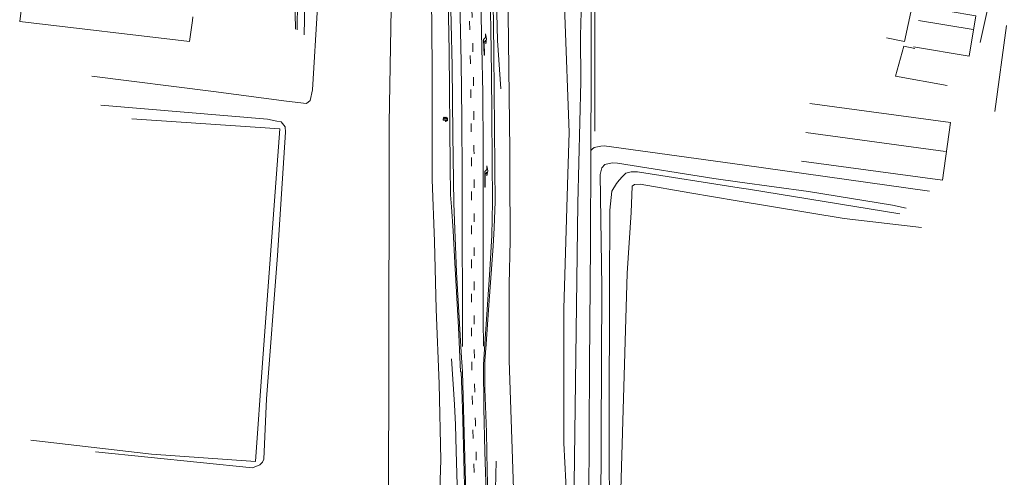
# Model space of a CAD drawing. Extents: x 177628 to 188968, y 384226 to 390673.
# Tile 2 of 256: x 177730 to 178076, y 386674 to 386835. Entities that reach past the tile are written whole.
import ezdxf

# ---------------------------------------------------------------- set-up
doc = ezdxf.new("R2010")
doc.units = 0
doc.linetypes.add('VW-3-9_STREEP', pattern=[12, 3, -9])
for name, color, linetype, lineweight in [('1220', 253, 'Continuous', 13), ('2403', 253, 'Continuous', 13), ('B-AF-HEKW-GD', 253, 'HEKWERK', 13), ('B-AF-HOUT-GD', 253, 'HOUTWAL', 13), ('B-GB-BOUW-GD', 14, 'Continuous', 13), ('B-GB-NOKL-GD', 14, 'Continuous', 13), ('B-GL-RAIL-GD', 253, 'GELEIDERAIL', 13), ('B-MK-ASSTRP-GD', 253, 'VW-3-9_STREEP', 13), ('B-MK-PIJL-GD', 253, 'Continuous', 13), ('B-MK-STRP-GD', 253, 'Continuous', 13), ('B-TR-SLOO-GD', 253, 'Continuous', 13), ('B-TR-TALB-GD', 253, 'Continuous', 13), ('B-TR-TALO-GD', 253, 'Continuous', 13), ('B-VH-HFDR-GD', 8, 'Continuous', 13), ('B-VH-ONVH-GD', 253, 'Continuous', 13), ('B-VH-OVRG-GD', 8, 'Continuous', 13), ('B-VH-UITV-GD', 8, 'Continuous', 13)]:
    doc.layers.add(name, color=color, linetype=linetype, lineweight=lineweight)
doc.linetypes.add('GELEIDERAIL', pattern='A,28,-5,[107,ProvincieNB.shx,S=1,R=0,X=0,Y=0],-5', length=38)
doc.linetypes.add('HEKWERK', pattern='A,7,-1.5,[1,ProvNB.shx,S=0.75,R=0,X=0,Y=0],-1.5', length=10)
doc.linetypes.add('HOUTWAL', pattern='A,8,-1,[1,ProvNB.shx,S=0.75,R=45,X=0,Y=0],-1,8,-1,[4,ProvNB.shx,S=0.75,R=0,X=0,Y=0],-1', length=20)

# ---------------------------------------------------------------- blocks, each defined once
blk = doc.blocks.new('1220_1220', base_point=(177627.545238, 385871.174588))
at = {"layer": '1220'}
blk.add_polyline3d([(177627.545238, 385871.174588, 0), (177627.545238, 385871.249588, 0), (177632.995238, 385871.249588, 0), (177633.745238, 385870.499588, 0), (177635.045238, 385870.499588, 0), (177633.245238, 385870.199588, 0), (177631.545238, 385870.499588, 0), (177632.745238, 385870.499588, 0), (177632.145238, 385871.099588, 0), (177627.545238, 385871.099588, 0)], close=True, dxfattribs=at)
blk = doc.blocks.new('2403_2403', base_point=(178167.314098, 386775.4))
at = {"layer": '2403'}
blk.add_polyline3d([(178167.564098, 386774.65, 0), (178167.564098, 386775.15, 0), (178167.814098, 386775.15, 0), (178168.064098, 386774.9, 0), (178168.064098, 386775.9, 0), (178167.814098, 386775.65, 0), (178167.309872, 386775.65, 0), (178166.564098, 386775.65, 0), (178166.564098, 386775.15, 0), (178167.314098, 386775.15, 0), (178167.314098, 386774.65, 0)], close=True, dxfattribs=at)
for centre in [(178166.930077, 386775.884344), (178167.436985, 386775.884344)]:
    blk.add_arc(centre, 0.266599, 298.476383, 241.523617, dxfattribs=at)

msp = doc.modelspace()

# ---------------------------------------------------------------- linework, layer by layer
at = {"layer": 'B-AF-HEKW-GD', "flags": 128}
for points in [[(177932.107, 386795.702), (177932.056, 386833.464), (177931.863, 386871.957), (177953.759, 386869.489), (177985.756, 386865.585), (178022.362, 386861.191), (178028.81, 386860.392)], [(178056.177, 386811.757), (178037.977, 386815.011), (178040.884, 386825.607), (178044.786, 386824.723)], [(177768.961, 386799.972), (177821.124, 386796.422), (177814.972, 386713.942), (177812.578, 386679.227), (177775.943, 386681.869), (177733.462, 386686.69)]]:
    msp.add_lwpolyline(points, dxfattribs=at)
at = {"layer": 'B-AF-HOUT-GD', "flags": 128}
for points in [[(177867.255, 386895.823), (177839.818, 386897.921), (177837.863, 386897.964), (177836.152, 386897.296), (177835.173, 386894.75), (177834.479, 386889.75), (177834.456, 386876.909), (177834.386, 386839.383), (177832.69, 386810.177), (177831.846, 386806.395), (177830.493, 386805.336), (177823.463, 386806.255), (177797.76, 386809.613), (177754.971, 386815.031)], [(177758.084, 386804.782), (177816.769, 386799.886), (177820.133, 386799.226), (177821.616, 386798.953), (177822.958, 386797.165), (177823.131, 386795.332), (177820.304, 386751.787), (177816.472, 386701.304), (177815.443, 386680.004), (177814.989, 386679.009), (177814.039, 386678.012), (177811.51, 386677.024), (177756.193, 386682.658)]]:
    msp.add_lwpolyline(points, dxfattribs=at)
at = {"layer": 'B-GB-BOUW-GD', "flags": 128}
for points in [[(177826.697, 386831.646), (177825.324, 386892.038)], [(177732.391, 386858.036), (177729.519, 386834.33), (177789.352, 386827.268), (177790.324, 386834.667), (177790.493, 386835.972)], [(178037.523, 386840.66), (178043.744, 386839.273), (178041.096, 386827.189), (178034.8, 386828.55)], [(178046.728, 386839.566), (178066.281, 386836.312), (178063.943, 386822.11), (178044.328, 386825.352)], [(178007.733, 386805.354), (178057.345, 386798.648), (178054.493, 386778.332), (178004.863, 386785.06)]]:
    msp.add_lwpolyline(points, dxfattribs=at)
at = {"layer": 'B-GB-NOKL-GD', "flags": 128}
for points in [[(178046.064, 386834.66), (178065.28, 386831.513)], [(178006.366, 386795.148), (178055.597, 386788.47)]]:
    msp.add_lwpolyline(points, dxfattribs=at)
at = {"layer": 'B-GL-RAIL-GD', "flags": 128}
for points in [[(177899.019, 386810.621), (177897.846, 386827.634), (177897.275, 386846.949), (177896.347, 386882.976)], [(177881.617, 386715.411), (177882.605, 386699.3), (177882.954, 386692.106), (177883.217, 386683.028), (177883.597, 386670.875), (177884.111, 386653.611), (177884.85, 386633.407)], [(177897.748, 386629.875), (177897.318, 386643.785), (177897.114, 386651.975), (177897.04, 386662.123), (177897.12, 386669.442), (177897.295, 386679.379)]]:
    msp.add_lwpolyline(points, dxfattribs=at)
at = {"layer": 'B-MK-ASSTRP-GD', "flags": 128}
for points in [[(177851.207, 387396.711), (177852.073, 387390.991), (177854.639, 387373.603), (177856.254, 387362.398), (177856.523, 387360.449), (177857.889, 387350.549), (177859.25, 387340.46), (177860.521, 387330.379), (177863.18, 387308.491), (177864.571, 387296.831), (177866.081, 387282.945), (177867.444, 387270.123), (177868.95, 387254.29), (177869.696, 387246.443), (177870.639, 387235.754), (177871.885, 387220.725), (177872.65, 387211.092), (177874.195, 387190.141), (177874.92, 387179.951), (177875.67, 387168.927), (177876.338, 387158.527), (177876.561, 387154.917), (177876.914, 387149.208), (177878.183, 387128.482), (177878.829, 387117.503), (177879.429, 387106.31), (177880.222, 387091.168), (177880.752, 387080.065), (177881.427, 387062.54), (177881.485, 387061.02), (177881.647, 387056.78), (177882.021, 387046.483), (177882.322, 387038.001), (177882.658, 387027.907), (177882.984, 387018.523), (177883.348, 387007.554), (177883.796, 386993.086), (177884.158, 386980.467), (177884.572, 386966.56), (177884.689, 386961.897), (177884.981, 386950.156), (177885.529, 386930.815), (177885.855, 386917.351), (177886.399, 386895.521), (177886.573, 386888.587), (177886.753, 386881.413), (177887.059, 386869.118), (177887.337, 386859.236), (177887.429, 386855.126), (177887.584, 386848.298), (177887.83, 386838.286), (177888.09, 386828.397), (177888.239, 386819.629), (177888.314, 386813.96), (177888.479, 386799.94), (177888.584, 386785.053), (177888.644, 386771.862), (177888.639, 386760.045), (177888.63, 386755.138), (177888.616, 386747.789), (177888.616, 386736.21), (177888.66, 386724.53), (177888.741, 386713.279), (177888.871, 386702.339), (177889.084, 386693.122), (177889.347, 386681.599), (177889.676, 386670.652), (177889.982, 386659.084), (177890.296, 386648.008), (177890.725, 386632.879), (177890.756, 386631.79), (177891.53, 386604.715), (177891.542, 386604.292), (177891.86, 386594.707), (177892.186, 386583.988), (177892.628, 386572.547), (177893.089, 386561.271), (177893.375, 386555.205), (177894.132, 386539.11), (177894.526, 386531.648), (177895.11, 386521.074), (177895.979, 386507.253), (177896.098, 386505.363), (177896.871, 386493.553), (177897.741, 386481.805), (177899.12, 386465.035), (177899.971, 386455.386), (177900.134, 386453.537), (177901.115, 386443.743), (177902.632, 386428.646), (177904.106, 386414.98), (177905.481, 386402.817), (177906.945, 386390.065), (177908.38, 386378.098), (177909.864, 386366.466), (177911.246, 386356.009), (177911.603, 386353.302), (177915.412, 386325.716), (177917.61, 386310.165), (177919.533, 386296.871)], [(177920.43, 386297.176), (177918.53, 386310.125), (177916.332, 386325.676), (177912.524, 386353.262), (177912.145, 386356.129), (177910.784, 386366.426), (177909.301, 386378.058), (177907.865, 386390.024), (177906.401, 386402.777), (177905.027, 386414.939), (177903.553, 386428.605), (177902.035, 386443.703), (177901.054, 386453.497), (177900.881, 386455.468), (177900.04, 386464.994), (177898.661, 386481.765), (177897.792, 386493.513), (177897.018, 386505.323), (177896.893, 386507.308), (177896.03, 386521.033), (177895.446, 386531.608), (177895.053, 386539.07), (177894.291, 386555.248), (177894.01, 386561.231), (177893.549, 386572.507), (177893.106, 386583.948), (177892.78, 386594.667), (177892.462, 386604.252), (177892.456, 386604.473), (177891.682, 386631.536), (177891.645, 386632.839), (177891.216, 386647.968), (177890.902, 386659.043), (177890.596, 386670.612), (177890.267, 386681.559), (177890.005, 386693.082), (177889.791, 386702.298), (177889.662, 386713.239), (177889.567, 386727.215), (177889.544, 386739.193), (177889.564, 386752.47), (177889.567, 386755.141), (177889.578, 386765.703), (177889.546, 386776.114), (177889.51, 386789.09), (177889.462, 386802.492), (177889.259, 386816.267), (177888.97, 386830.395), (177888.653, 386844.599), (177888.406, 386855.156), (177888.294, 386859.922), (177887.952, 386872.662), (177887.608, 386886.471), (177887.558, 386888.467), (177887.205, 386902.505), (177886.615, 386924.69), (177885.847, 386951.021), (177885.509, 386961.797), (177885.334, 386967.383), (177884.81, 386984.344), (177884.285, 386999.206), (177883.825, 387013.327), (177883.479, 387023.961), (177883.014, 387035.648), (177882.54, 387049.257), (177882.112, 387061.044), (177882.039, 387063.057), (177881.367, 387080.35), (177880.772, 387093.236), (177880.022, 387107.097), (177879.334, 387119.431), (177878.627, 387131.586), (177877.736, 387145.912), (177877.193, 387154.954), (177877.078, 387156.866), (177876.457, 387166.08), (177875.762, 387177.018), (177875.125, 387186.27), (177874.385, 387196.429), (177873.272, 387211.12), (177872.437, 387221.7), (177871.453, 387233.975), (177870.272, 387247.082), (177869.562, 387254.347), (177869.214, 387257.898), (177868.055, 387270.126), (177866.734, 387282.982), (177865.558, 387293.638), (177864.493, 387303.154), (177863.439, 387311.981), (177861.471, 387327.634), (177860.322, 387336.922), (177859.012, 387346.73), (177857.608, 387357.325), (177857.153, 387360.54), (177855.761, 387370.363), (177854.073, 387381.856), (177851.856, 387396.559)]]:
    msp.add_lwpolyline(points, dxfattribs=at)
at = {"layer": 'B-MK-STRP-GD', "flags": 128}
for points in [[(177880.112, 386889.376), (177880.539, 386873.075), (177881.171, 386848.735), (177881.781, 386818.597), (177882.079, 386794.418), (177882.396, 386770.185), (177883.39, 386745.978), (177884.799, 386721.709), (177885.139, 386715.761), (177885.36, 386712.718)], [(177883.32, 386888.984), (177883.34, 386888.166), (177883.743, 386872.316), (177884.117, 386855.027), (177884.177, 386852.216), (177884.588, 386836.184), (177884.96, 386820.106), (177885.205, 386800.134), (177885.311, 386780.136), (177885.385, 386759.953), (177885.392, 386755.129), (177885.413, 386740.126), (177885.425, 386719.771)], [(177892.826, 386719.894), (177892.768, 386729.084), (177892.781, 386740.956), (177892.789, 386755.15), (177892.79, 386757.148), (177892.749, 386772.998), (177892.699, 386789.217), (177892.581, 386809.098), (177892.255, 386825.118), (177891.955, 386841.271), (177891.632, 386855.253), (177891.587, 386857.202), (177891.222, 386873.331), (177890.851, 386888.065)], [(177894.017, 386887.678), (177894.085, 386885.499), (177894.312, 386873.627), (177894.76, 386858.403), (177895.153, 386843.501), (177895.402, 386831.606), (177895.701, 386815.857), (177895.823, 386801.109), (177895.951, 386785.418), (177895.976, 386770.671), (177895.779, 386758.827), (177895.064, 386746.818), (177894.229, 386734.55), (177893.4, 386722.499), (177892.87, 386713.448), (177892.85, 386713.101)], [(177885.36, 386712.718), (177885.417, 386710.793), (177886.436, 386676.308), (177886.991, 386655.22), (177887.478, 386637.25), (177887.619, 386632.649)], [(177894.823, 386630.676), (177894.712, 386634.426), (177894.192, 386652.364), (177893.865, 386664.625), (177893.332, 386682.786), (177892.943, 386698.063), (177892.85, 386713.101)]]:
    msp.add_lwpolyline(points, dxfattribs=at)
at = {"layer": 'B-TR-SLOO-GD', "flags": 128}
for points in [[(177929.995, 386664.99), (177930.174, 386713.388), (177930.51, 386755.615), (177930.662, 386788.434), (177930.79, 386815.8), (177930.75, 386852.628)], [(177927.411, 386842.042), (177927.061, 386829.242), (177927.17, 386813.19), (177926.125, 386770.107), (177924.713, 386662.401)]]:
    msp.add_lwpolyline(points, dxfattribs=at)
at = {"layer": 'B-TR-TALB-GD', "flags": 128}
for points in [[(177876.842, 386885.714), (177875.221, 386885.48), (177874.76, 386885.17), (177874.228, 386884.725), (177873.907, 386883.932), (177874.419, 386855.386), (177874.821, 386818.344), (177874.819, 386780.364), (177874.818, 386778.575), (177875.543, 386756.773), (177876.169, 386732.884), (177877.299, 386706.577), (177877.87, 386679.802), (177877.269, 386661.938)], [(177897.185, 386882.945), (177897.526, 386882.938), (177898.726, 386882.915), (177899.166, 386882.698), (177899.768, 386882.094), (177900.044, 386881.626), (177900.232, 386879.844), (177901.477, 386846.601), (177902.09, 386788.916), (177902.131, 386781.113), (177902.257, 386756.996), (177901.86, 386741.671), (177901.876, 386714.844), (177902.841, 386687.107), (177903.779, 386659.072), (177904.727, 386641.447), (177903.869, 386639.014), (177903.142, 386638.374), (177901.67, 386637.973), (177898.842, 386637.689)], [(178018.665, 386613.065), (178015.532, 386612.089), (178012.911, 386611.561), (178011.431, 386611.669), (177978.513, 386620.232), (177940.552, 386629.511), (177934.825, 386631.367), (177934.27, 386631.54), (177933.659, 386632.461), (177933.507, 386633.069), (177933.464, 386634.305), (177934.125, 386661.494), (177934.577, 386740.801), (177933.971, 386780.382), (177934.475, 386782.769), (177935.552, 386783.851), (177938.114, 386784.502), (177939.991, 386784.317), (177973.929, 386778.968), (177983.102, 386777.698), (178007.309, 386774.346), (178036.886, 386769.621)], [(178039.483, 386766.475), (177986.13, 386775.177), (177982.905, 386775.68), (177947.126, 386781.267), (177944.808, 386781.27), (177942.952, 386780.803), (177941.779, 386779.711), (177940.613, 386778.415), (177939.649, 386777.253), (177938.035, 386774.474), (177937.332, 386767.764), (177937.218, 386739.634), (177937.13, 386693.383), (177937.256, 386651.675)], [(178036.886, 386769.621), (178041.716, 386768.545)]]:
    msp.add_lwpolyline(points, dxfattribs=at)
at = {"layer": 'B-TR-TALO-GD', "flags": 128}
for points in [[(177881.855, 386633.177), (177870.456, 386637.489), (177868.794, 386638.518), (177867.131, 386639.547), (177865.265, 386641.708), (177863.302, 386645.59), (177859.399, 386659.955), (177859.594, 386780.388), (177859.623, 386798.424), (177860.376, 386838.763), (177859.047, 386863.521), (177861.142, 386889.618), (177864.327, 386893.573), (177867.255, 386895.823), (177871.206, 386897.369), (177874.634, 386897.091)], [(177922.949, 386651.574), (177921.151, 386685.669), (177921.137, 386733.143), (177922.574, 386780.493), (177923.021, 386795.191), (177921.478, 386836.541), (177920.226, 386883.686), (177919.357, 386885.037), (177918.134, 386886.426), (177916.266, 386887.738), (177913.94, 386888.418), (177911.757, 386888.977), (177907.432, 386890.448), (177904.711, 386891.833), (177903.422, 386892.617), (177900.907, 386893.687), (177899.241, 386894.03), (177898.566, 386894.097)], [(177930.784, 386788.926), (177930.662, 386788.434)], [(177931.88, 386789.865), (177931.166, 386789.253), (177930.784, 386788.926)], [(178049.888, 386774.534), (177983.942, 386783.727), (177935.409, 386790.493), (177934.127, 386790.343), (177931.88, 386789.865)], [(178017.318, 386620.646), (178013.072, 386618.855), (178011.574, 386618.397), (178010.358, 386618.277), (178008.329, 386618.502), (177941.61, 386635.212), (177940.803, 386635.465), (177940.239, 386635.952), (177940.134, 386636.385), (177940.258, 386636.924), (177941.779, 386689.437), (177943.503, 386745.594), (177944.807, 386766.953), (177945.237, 386776.264), (177946.087, 386776.813), (177948.014, 386776.985), (177965.54, 386773.915), (177982.144, 386771.135), (178019.878, 386764.817), (178047.133, 386761.73)]]:
    msp.add_lwpolyline(points, dxfattribs=at)
at = {"layer": 'B-VH-HFDR-GD', "flags": 128}
for points in [[(177895.341, 386630.534), (177895.279, 386632.43), (177894.467, 386663.484), (177894.142, 386675.887), (177893.91, 386689.606), (177893.35, 386704.881), (177893.291, 386713.563), (177893.377, 386714.668), (177893.834, 386720.534), (177894.657, 386732.647), (177896.237, 386755.156), (177896.636, 386761.543), (177896.913, 386770.82), (177896.851, 386782.333), (177896.704, 386797.225), (177896.653, 386809.415), (177896.447, 386823.432), (177896.238, 386841.157), (177895.684, 386862.51), (177895.43, 386880.141), (177895.43, 386881.063), (177895.431, 386887.334), (177895.426, 386887.506)], [(177884.973, 386710.818), (177885.368, 386701.322), (177885.557, 386693.799), (177885.909, 386679.968), (177886.313, 386666.013), (177886.631, 386651.459), (177886.928, 386640.854), (177886.929, 386640.815), (177887.134, 386632.782)]]:
    msp.add_lwpolyline(points, dxfattribs=at)
at = {"layer": 'B-VH-ONVH-GD', "flags": 128}
for points in [[(177832.086, 386900.579), (177832.294, 386898.642), (177831.849, 386896.282), (177830.665, 386893.513), (177829.991, 386884.707), (177829.955, 386876.853), (177829.809, 386874.819), (177830.209, 386851.98), (177829.746, 386829.608)], [(177827.014, 386897.772), (177827.187, 386896.585), (177827.007, 386888.418), (177827.068, 386857.474), (177827.341, 386841.475), (177827.29, 386831.414)]]:
    msp.add_lwpolyline(points, dxfattribs=at)
at = {"layer": 'B-VH-OVRG-GD', "flags": 128}
for points in [[(178053.213, 386857.221), (178054.204, 386862.439), (178054.511, 386862.824), (178054.818, 386862.935), (178055.206, 386863.026), (178056.025, 386863.026), (178066.393, 386861.457), (178067.322, 386860.95), (178068.609, 386859.931), (178071.62, 386857.722), (178073.007, 386856.289), (178073.886, 386855.027), (178073.858, 386854.695), (178073.568, 386853.373), (178070.614, 386839.56), (178067.772, 386826.934)], [(178076.988, 386832.839), (178072.911, 386802.553)]]:
    msp.add_lwpolyline(points, dxfattribs=at)
at = {"layer": 'B-VH-UITV-GD', "flags": 128}
msp.add_lwpolyline([(177884.973, 386710.818), (177884.778, 386710.836), (177884.081, 386726.614), (177882.743, 386749.197), (177882.178, 386760.562), (177881.591, 386769.025), (177881.271, 386773.226), (177881.169, 386783.341), (177880.823, 386823.726), (177880.022, 386860.599), (177879.338, 386883.549), (177879.022, 386889.509)], dxfattribs=at)

# ---------------------------------------------------------------- block references
at = {"layer": '2403'}
msp.add_blockref('2403_2403', (177879.438, 386799.794, 26.1), dxfattribs=at)
at = {"layer": 'B-MK-PIJL-GD'}
for p, rotation in [((177893.123, 386822.452, 27.684), 91.75993099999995), ((177893.422, 386775.934, 27.744), 90.48012399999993)]:
    msp.add_blockref('1220_1220', p, dxfattribs=dict(at, rotation=rotation))

doc.saveas('drawing.dxf')
